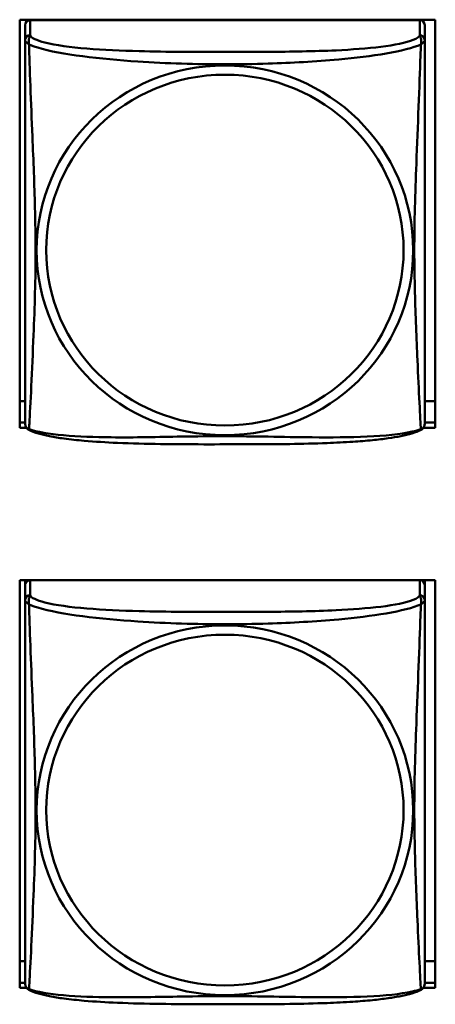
# Model space of a CAD drawing. Header units: inches. Extents: x 0.8 to 72.9, y -7.8 to 49.3.
# Tile 243 of 256: x 54.472 to 54.964, y 17.991 to 19.155. Entities that reach past the tile are written whole.
import ezdxf

# ---------------------------------------------------------------- set-up
doc = ezdxf.new("R2010")
doc.units = ezdxf.units.IN
doc.header["$MEASUREMENT"] = 0
doc.layers.add('Visible Edges(ROSSANSI)', color=7, linetype='Continuous', lineweight=50)
doc.layers.add('Visible Tangent Edges(ROSSANSI)', color=7, linetype='Continuous', lineweight=50)

msp = doc.modelspace()

# ---------------------------------------------------------------- linework, layer by layer
at = {"layer": 'Visible Edges(ROSSANSI)'}
for p, q in [((54.4723, 18.6727), (54.4723, 19.1552)), ((54.4723, 19.1552), (54.9638, 19.1552)), ((54.4788, 19.1489), (54.4788, 19.1312)), ((54.9454, 19.1547), (54.4847, 19.1547)), ((54.9513, 19.1312), (54.9513, 19.1489)), ((54.9638, 19.1552), (54.9638, 18.6727)), ((54.4788, 18.7042), (54.4723, 18.7042)), ((54.9638, 18.7042), (54.9513, 18.7042)), ((54.4723, 18.6788), (54.4788, 18.6788)), ((54.4802, 18.6727), (54.4723, 18.6727)), ((54.9638, 18.6727), (54.9498, 18.6727)), ((54.9513, 18.6788), (54.9638, 18.6788)), ((54.4723, 18.01), (54.4723, 18.4925)), ((54.4723, 18.4925), (54.9638, 18.4925)), ((54.4788, 18.4925), (54.4788, 18.4924)), ((54.4788, 18.4867), (54.4788, 18.4924)), ((54.4788, 18.4924), (54.4846, 18.4924)), ((54.4788, 18.4866), (54.4788, 18.4689)), ((54.9454, 18.4924), (54.4847, 18.4924)), ((54.9455, 18.4924), (54.9513, 18.4924)), ((54.9513, 18.4925), (54.9513, 18.4924)), ((54.9513, 18.4924), (54.9513, 18.4866)), ((54.9513, 18.4689), (54.9513, 18.4866)), ((54.9638, 18.4925), (54.9638, 18.01)), ((54.4788, 18.0419), (54.4723, 18.0419)), ((54.9638, 18.0419), (54.9513, 18.0419)), ((54.4788, 18.0162), (54.4723, 18.0162)), ((54.4723, 18.0161), (54.4788, 18.0161)), ((54.9638, 18.0162), (54.9513, 18.0162)), ((54.9513, 18.0161), (54.9638, 18.0161)), ((54.4806, 18.01), (54.4723, 18.01)), ((54.9638, 18.01), (54.9495, 18.01))]:
    msp.add_line(p, q, dxfattribs=at)
for centre, start, end in [((54.4926, 18.6783), 180, 189.1496), ((54.9375, 18.6783), 350.8504, 360), ((54.4926, 18.016), 180, 189.1496), ((54.9375, 18.016), 350.8504, 360)]:
    msp.add_arc(centre, 0.0138, start, end, dxfattribs=at)
for centre, major_axis, start_param, end_param in [((54.4847, 19.1489), (-0.00591, 0), 4.712389, 6.283185), ((54.9454, 19.1489), (0.00591, 0), 0, 1.570796), ((54.4847, 18.4866), (-0.00591, 0), 4.712389, 6.283185), ((54.9454, 18.4866), (0.00591, 0), 0, 1.570796)]:
    msp.add_ellipse(centre, major_axis=major_axis, ratio=0.981793, start_param=start_param, end_param=end_param, dxfattribs=at)
for points, knots in [([(54.4788, 19.1312), (54.4788, 19.1287), (54.4788, 19.124), (54.4788, 19.1179), (54.4788, 19.1067), (54.4788, 19.0903), (54.4788, 19.0724), (54.4788, 19.0546), (54.4788, 19.0354), (54.4788, 19.0162), (54.4788, 18.9891), (54.4788, 18.9619), (54.4788, 18.9351), (54.4788, 18.9184), (54.4788, 18.9018), (54.4788, 18.8851), (54.4788, 18.8519), (54.4788, 18.8187), (54.4788, 18.7865), (54.4788, 18.7463), (54.4788, 18.7059), (54.4788, 18.6873), (54.4788, 18.6815), (54.4788, 18.6783), (54.4788, 18.6783)], [0.325731, 0.325731, 0.325731, 0.325731, 0.404774, 0.404774, 0.404774, 0.550532, 0.550532, 0.550532, 0.69629, 0.69629, 0.69629, 0.902598, 0.902598, 0.902598, 1.03154, 1.03154, 1.03154, 1.289425, 1.289425, 1.289425, 1.610774, 1.610774, 1.610774, 1.710218, 1.710218, 1.710218, 1.710218]), ([(54.9513, 18.6783), (54.9513, 18.6783), (54.9513, 18.6791), (54.9513, 18.6808), (54.9513, 18.6855), (54.9513, 18.6964), (54.9513, 18.7102), (54.9513, 18.7241), (54.9513, 18.7406), (54.9513, 18.758), (54.9513, 18.7827), (54.9513, 18.8091), (54.9513, 18.8355), (54.9513, 18.8519), (54.9513, 18.8685), (54.9513, 18.8851), (54.9513, 18.9184), (54.9513, 18.9516), (54.9513, 18.9856), (54.9513, 19.0279), (54.9513, 19.0738), (54.9513, 19.1053), (54.9513, 19.1178), (54.9513, 19.1271), (54.9513, 19.1312)], [0.352862, 0.352862, 0.352862, 0.352862, 0.404774, 0.404774, 0.404774, 0.550532, 0.550532, 0.550532, 0.69629, 0.69629, 0.69629, 0.902598, 0.902598, 0.902598, 1.03154, 1.03154, 1.03154, 1.289425, 1.289425, 1.289425, 1.610774, 1.610774, 1.610774, 1.73735, 1.73735, 1.73735, 1.73735]), ([(54.483, 18.6702), (54.4825, 18.6705), (54.4819, 18.6708), (54.481, 18.6716), (54.4807, 18.6721), (54.48, 18.673), (54.4798, 18.6734), (54.4794, 18.6743), (54.4793, 18.6747), (54.4791, 18.6754), (54.4791, 18.6757), (54.479, 18.6761)], [0.02273771, 0.02273771, 0.02273771, 0.02273771, 0.02954865, 0.02954865, 0.03635958, 0.03635958, 0.04317052, 0.04317052, 0.04998146, 0.04998146, 0.0567924, 0.0567924, 0.0567924, 0.0567924]), ([(54.9471, 18.6702), (54.9437, 18.6684), (54.9402, 18.6671), (54.9322, 18.6647), (54.9277, 18.6636), (54.9182, 18.6617), (54.9132, 18.6609), (54.9021, 18.6593), (54.8959, 18.6586), (54.882, 18.6572), (54.8742, 18.6566), (54.8564, 18.6554), (54.8462, 18.6549), (54.8213, 18.6539), (54.8066, 18.6536), (54.7749, 18.6531), (54.7579, 18.6531), (54.7239, 18.653), (54.7069, 18.653), (54.6729, 18.653), (54.6558, 18.6531), (54.6218, 18.6536), (54.6047, 18.654), (54.5745, 18.6553), (54.5613, 18.6561), (54.5404, 18.6579), (54.5323, 18.6588), (54.5187, 18.6606), (54.513, 18.6615), (54.5029, 18.6635), (54.4985, 18.6646), (54.4902, 18.667), (54.4865, 18.6683), (54.483, 18.6702)], [-1.678204, -1.678204, -1.678204, -1.678204, -1.629815, -1.629815, -1.580861, -1.580861, -1.532583, -1.532583, -1.479316, -1.479316, -1.416961, -1.416961, -1.337799, -1.337799, -1.226353, -1.226353, -1.09702, -1.09702, -0.967687, -0.967687, -0.838354, -0.838354, -0.709022, -0.709022, -0.60577, -0.60577, -0.53827, -0.53827, -0.483941, -0.483941, -0.435529, -0.435529, -0.384876, -0.384876, -0.384876, -0.384876]), ([(54.9471, 18.6702), (54.9476, 18.6705), (54.9482, 18.6708), (54.9491, 18.6716), (54.9494, 18.6721), (54.95, 18.673), (54.9503, 18.6734), (54.9506, 18.6743), (54.9508, 18.6747), (54.951, 18.6754), (54.951, 18.6757), (54.9511, 18.6761)], [0.02273771, 0.02273771, 0.02273771, 0.02273771, 0.02954865, 0.02954865, 0.03635958, 0.03635958, 0.04317052, 0.04317052, 0.04998146, 0.04998146, 0.0567924, 0.0567924, 0.0567924, 0.0567924]), ([(54.4788, 18.4689), (54.4788, 18.4664), (54.4788, 18.4618), (54.4788, 18.4556), (54.4788, 18.4444), (54.4788, 18.428), (54.4788, 18.4101), (54.4788, 18.3923), (54.4788, 18.3731), (54.4788, 18.3539), (54.4788, 18.3268), (54.4788, 18.2996), (54.4788, 18.2729), (54.4788, 18.2561), (54.4788, 18.2395), (54.4788, 18.2229), (54.4788, 18.1896), (54.4788, 18.1564), (54.4788, 18.1242), (54.4788, 18.0841), (54.4788, 18.0436), (54.4788, 18.025), (54.4788, 18.0193), (54.4788, 18.016), (54.4788, 18.016)], [0.325731, 0.325731, 0.325731, 0.325731, 0.404774, 0.404774, 0.404774, 0.550532, 0.550532, 0.550532, 0.69629, 0.69629, 0.69629, 0.902598, 0.902598, 0.902598, 1.03154, 1.03154, 1.03154, 1.289425, 1.289425, 1.289425, 1.610774, 1.610774, 1.610774, 1.710218, 1.710218, 1.710218, 1.710218]), ([(54.9513, 18.016), (54.9513, 18.016), (54.9513, 18.0169), (54.9513, 18.0185), (54.9513, 18.0232), (54.9513, 18.0341), (54.9513, 18.048), (54.9513, 18.0618), (54.9513, 18.0784), (54.9513, 18.0958), (54.9513, 18.1204), (54.9513, 18.1468), (54.9513, 18.1732), (54.9513, 18.1897), (54.9513, 18.2063), (54.9513, 18.2229), (54.9513, 18.2561), (54.9513, 18.2894), (54.9513, 18.3233), (54.9513, 18.3657), (54.9513, 18.4115), (54.9513, 18.4431), (54.9513, 18.4555), (54.9513, 18.4649), (54.9513, 18.4689)], [0.352862, 0.352862, 0.352862, 0.352862, 0.404774, 0.404774, 0.404774, 0.550532, 0.550532, 0.550532, 0.69629, 0.69629, 0.69629, 0.902598, 0.902598, 0.902598, 1.03154, 1.03154, 1.03154, 1.289425, 1.289425, 1.289425, 1.610774, 1.610774, 1.610774, 1.73735, 1.73735, 1.73735, 1.73735]), ([(54.483, 18.0079), (54.4825, 18.0082), (54.4819, 18.0086), (54.481, 18.0094), (54.4807, 18.0098), (54.48, 18.0107), (54.4798, 18.0112), (54.4794, 18.012), (54.4793, 18.0124), (54.4791, 18.0131), (54.4791, 18.0135), (54.479, 18.0138)], [0.02273771, 0.02273771, 0.02273771, 0.02273771, 0.02954865, 0.02954865, 0.03635958, 0.03635958, 0.04317052, 0.04317052, 0.04998146, 0.04998146, 0.0567924, 0.0567924, 0.0567924, 0.0567924]), ([(54.9471, 18.0079), (54.9437, 18.0061), (54.9402, 18.0048), (54.9322, 18.0024), (54.9277, 18.0014), (54.9182, 17.9995), (54.9132, 17.9986), (54.9021, 17.9971), (54.8959, 17.9963), (54.882, 17.9949), (54.8742, 17.9943), (54.8564, 17.9931), (54.8462, 17.9926), (54.8213, 17.9917), (54.8066, 17.9913), (54.7749, 17.9909), (54.7579, 17.9908), (54.7239, 17.9907), (54.7069, 17.9907), (54.6729, 17.9908), (54.6558, 17.9909), (54.6218, 17.9914), (54.6047, 17.9918), (54.5745, 17.9931), (54.5613, 17.9938), (54.5404, 17.9957), (54.5323, 17.9965), (54.5187, 17.9983), (54.513, 17.9993), (54.5029, 18.0012), (54.4985, 18.0023), (54.4902, 18.0047), (54.4865, 18.006), (54.483, 18.0079)], [-1.678204, -1.678204, -1.678204, -1.678204, -1.629815, -1.629815, -1.580861, -1.580861, -1.532583, -1.532583, -1.479316, -1.479316, -1.416961, -1.416961, -1.337799, -1.337799, -1.226353, -1.226353, -1.09702, -1.09702, -0.967687, -0.967687, -0.838354, -0.838354, -0.709022, -0.709022, -0.60577, -0.60577, -0.53827, -0.53827, -0.483941, -0.483941, -0.435529, -0.435529, -0.384876, -0.384876, -0.384876, -0.384876]), ([(54.9471, 18.0079), (54.9476, 18.0082), (54.9482, 18.0086), (54.9491, 18.0094), (54.9494, 18.0098), (54.95, 18.0107), (54.9503, 18.0112), (54.9506, 18.012), (54.9508, 18.0124), (54.951, 18.0131), (54.951, 18.0135), (54.9511, 18.0138)], [0.02273771, 0.02273771, 0.02273771, 0.02273771, 0.02954865, 0.02954865, 0.03635958, 0.03635958, 0.04317052, 0.04317052, 0.04998146, 0.04998146, 0.0567924, 0.0567924, 0.0567924, 0.0567924])]:
    msp.add_open_spline(points, degree=3, knots=knots, dxfattribs=at)
at = {"layer": 'Visible Tangent Edges(ROSSANSI)'}
for p, q in [((54.4847, 19.137), (54.4847, 19.1547)), ((54.9454, 19.1547), (54.9454, 19.137)), ((54.4847, 18.4747), (54.4847, 18.4924)), ((54.9454, 18.4924), (54.9454, 18.4747))]:
    msp.add_line(p, q, dxfattribs=at)
for centre, major_axis, start_param, end_param in [((54.4847, 19.1312), (-0.00591, 0), 4.712389, 6.283185), ((54.9454, 19.1312), (0.00591, 0), 0, 1.570796), ((54.4847, 18.4689), (-0.00591, 0), 4.712389, 6.283185), ((54.9454, 18.4689), (0.00591, 0), 0, 1.570796)]:
    msp.add_ellipse(centre, major_axis=major_axis, ratio=0.981793, start_param=start_param, end_param=end_param, dxfattribs=at)
for centre, major_axis in [((54.715, 18.8825), (-0.2227, 0)), ((54.715, 18.8827), (-0.2113, 0)), ((54.715, 18.2202), (-0.2227, 0)), ((54.715, 18.2204), (-0.2113, 0))]:
    msp.add_ellipse(centre, major_axis=major_axis, ratio=0.981793, dxfattribs=at)
for points, knots in [([(54.4834, 19.1259), (54.4832, 19.1271), (54.483, 19.1281), (54.483, 19.1301), (54.483, 19.131), (54.4832, 19.1323), (54.4833, 19.1327), (54.4835, 19.1334), (54.4835, 19.1336), (54.4837, 19.1341), (54.4838, 19.1344), (54.484, 19.1351), (54.4842, 19.1355), (54.4845, 19.1363), (54.4846, 19.1366), (54.4847, 19.137)], [-0.00026741, -0.00026741, -0.00026741, -0.00026741, 0.01456352, 0.01456352, 0.03151317, 0.03151317, 0.04210669, 0.04210669, 0.04740346, 0.04740346, 0.05587828, 0.05587828, 0.06943799, 0.06943799, 0.0844808, 0.0844808, 0.0844808, 0.0844808]), ([(54.9454, 19.137), (54.9448, 19.135), (54.9421, 19.1331), (54.9377, 19.1313), (54.9295, 19.128), (54.9156, 19.1253), (54.8995, 19.1232), (54.8833, 19.1212), (54.8651, 19.1199), (54.8465, 19.119), (54.8202, 19.1178), (54.7929, 19.1174), (54.7658, 19.1172), (54.7489, 19.1171), (54.732, 19.1171), (54.715, 19.1171), (54.6812, 19.1171), (54.6473, 19.1171), (54.6136, 19.118), (54.5716, 19.1191), (54.5277, 19.1218), (54.5022, 19.1282), (54.4921, 19.1308), (54.4857, 19.1339), (54.4847, 19.137)], [0.325731, 0.325731, 0.325731, 0.325731, 0.404774, 0.404774, 0.404774, 0.550532, 0.550532, 0.550532, 0.69629, 0.69629, 0.69629, 0.902598, 0.902598, 0.902598, 1.03154, 1.03154, 1.03154, 1.289425, 1.289425, 1.289425, 1.610774, 1.610774, 1.610774, 1.73735, 1.73735, 1.73735, 1.73735]), ([(54.9454, 19.137), (54.9454, 19.1366), (54.9456, 19.1363), (54.9459, 19.1355), (54.9461, 19.1351), (54.9463, 19.1344), (54.9464, 19.1341), (54.9466, 19.1336), (54.9466, 19.1334), (54.9468, 19.1327), (54.9469, 19.1323), (54.9471, 19.131), (54.9471, 19.1301), (54.947, 19.1281), (54.9469, 19.1271), (54.9467, 19.1259)], [-0.0844808, -0.0844808, -0.0844808, -0.0844808, -0.06943799, -0.06943799, -0.05587828, -0.05587828, -0.04740346, -0.04740346, -0.04210669, -0.04210669, -0.03151317, -0.03151317, -0.01456352, -0.01456352, 0.00026741, 0.00026741, 0.00026741, 0.00026741]), ([(54.4788, 19.1312), (54.4788, 19.1309), (54.4788, 19.1307), (54.4789, 19.1303), (54.4789, 19.1301), (54.4791, 19.1298), (54.4791, 19.1296), (54.4793, 19.1294), (54.4794, 19.1294), (54.4796, 19.1291), (54.4798, 19.1289), (54.4803, 19.1284), (54.4808, 19.128), (54.482, 19.127), (54.4826, 19.1265), (54.4834, 19.1259)], [-0.0844808, -0.0844808, -0.0844808, -0.0844808, -0.06943799, -0.06943799, -0.05587828, -0.05587828, -0.04740346, -0.04740346, -0.04210669, -0.04210669, -0.03151317, -0.03151317, -0.01456352, -0.01456352, 0.00026741, 0.00026741, 0.00026741, 0.00026741]), ([(54.4834, 18.671), (54.4835, 18.6726), (54.4836, 18.6749), (54.4838, 18.6778), (54.4849, 18.6976), (54.487, 18.7408), (54.4887, 18.7823), (54.4901, 18.8156), (54.4911, 18.8491), (54.4911, 18.8825), (54.4911, 18.8993), (54.4908, 18.916), (54.4904, 18.933), (54.4897, 18.9602), (54.4886, 18.9883), (54.4874, 19.0169), (54.4866, 19.0371), (54.4857, 19.0575), (54.485, 19.0768), (54.4843, 19.0959), (54.4837, 19.1136), (54.4834, 19.1259)], [-1.657319, -1.657319, -1.657319, -1.657319, -1.610774, -1.610774, -1.610774, -1.289425, -1.289425, -1.289425, -1.03154, -1.03154, -1.03154, -0.902598, -0.902598, -0.902598, -0.69629, -0.69629, -0.69629, -0.550532, -0.550532, -0.550532, -0.405761, -0.405761, -0.405761, -0.405761]), ([(54.4834, 19.1259), (54.4862, 19.1246), (54.4897, 19.1234), (54.4937, 19.1222), (54.5213, 19.1138), (54.5683, 19.1087), (54.6119, 19.1058), (54.6468, 19.1035), (54.681, 19.1025), (54.715, 19.1025), (54.7321, 19.1025), (54.7491, 19.1027), (54.7663, 19.1033), (54.7938, 19.1041), (54.8219, 19.1057), (54.8496, 19.1083), (54.8691, 19.1101), (54.8885, 19.1124), (54.9058, 19.1153), (54.923, 19.1183), (54.9379, 19.1219), (54.9467, 19.1259)], [-1.657319, -1.657319, -1.657319, -1.657319, -1.610774, -1.610774, -1.610774, -1.289425, -1.289425, -1.289425, -1.03154, -1.03154, -1.03154, -0.902598, -0.902598, -0.902598, -0.69629, -0.69629, -0.69629, -0.550532, -0.550532, -0.550532, -0.405761, -0.405761, -0.405761, -0.405761]), ([(54.9467, 19.1259), (54.9466, 19.122), (54.9465, 19.1174), (54.9463, 19.1124), (54.9452, 19.078), (54.9431, 19.0288), (54.9414, 18.9849), (54.94, 18.9496), (54.939, 18.916), (54.939, 18.8825), (54.939, 18.8658), (54.9393, 18.8491), (54.9397, 18.8324), (54.9404, 18.8056), (54.9415, 18.7784), (54.9427, 18.7527), (54.9435, 18.7345), (54.9444, 18.717), (54.9451, 18.7022), (54.9458, 18.6876), (54.9464, 18.676), (54.9467, 18.671)], [-1.657319, -1.657319, -1.657319, -1.657319, -1.610774, -1.610774, -1.610774, -1.289425, -1.289425, -1.289425, -1.03154, -1.03154, -1.03154, -0.902598, -0.902598, -0.902598, -0.69629, -0.69629, -0.69629, -0.550532, -0.550532, -0.550532, -0.405761, -0.405761, -0.405761, -0.405761]), ([(54.9467, 19.1259), (54.9475, 19.1265), (54.9481, 19.127), (54.9493, 19.128), (54.9497, 19.1284), (54.9503, 19.1289), (54.9505, 19.1291), (54.9507, 19.1294), (54.9508, 19.1294), (54.9509, 19.1296), (54.951, 19.1298), (54.9512, 19.1301), (54.9512, 19.1303), (54.9513, 19.1307), (54.9513, 19.1309), (54.9513, 19.1312)], [-0.00026741, -0.00026741, -0.00026741, -0.00026741, 0.01456352, 0.01456352, 0.03151317, 0.03151317, 0.04210669, 0.04210669, 0.04740346, 0.04740346, 0.05587828, 0.05587828, 0.06943799, 0.06943799, 0.0844808, 0.0844808, 0.0844808, 0.0844808]), ([(54.4834, 18.671), (54.4826, 18.6712), (54.482, 18.6715), (54.4808, 18.6722), (54.4803, 18.6728), (54.4798, 18.6737), (54.4796, 18.674), (54.4794, 18.6746), (54.4793, 18.6748), (54.4791, 18.6753), (54.4791, 18.6756), (54.479, 18.676), (54.479, 18.676), (54.479, 18.6761)], [-0.00026741, -0.00026741, -0.00026741, -0.00026741, 0.01456352, 0.01456352, 0.03151317, 0.03151317, 0.04210669, 0.04210669, 0.04740346, 0.04740346, 0.05587828, 0.05587828, 0.0567924, 0.0567924, 0.0567924, 0.0567924]), ([(54.483, 18.6702), (54.483, 18.6702), (54.483, 18.6702), (54.483, 18.6704), (54.4832, 18.6706), (54.4834, 18.671)], [-0.02273771, -0.02273771, -0.02273771, -0.02273771, -0.01456352, -0.01456352, 0.00026741, 0.00026741, 0.00026741, 0.00026741]), ([(54.9467, 18.671), (54.9439, 18.6699), (54.9404, 18.6689), (54.9364, 18.668), (54.9088, 18.6618), (54.8618, 18.6609), (54.8182, 18.6613), (54.7833, 18.6617), (54.7491, 18.6626), (54.715, 18.6626), (54.698, 18.6626), (54.681, 18.6624), (54.6638, 18.6622), (54.6363, 18.6617), (54.6082, 18.661), (54.5805, 18.6613), (54.5609, 18.6615), (54.5416, 18.6621), (54.5243, 18.6637), (54.5071, 18.6652), (54.4922, 18.6677), (54.4834, 18.671)], [-1.657319, -1.657319, -1.657319, -1.657319, -1.610774, -1.610774, -1.610774, -1.289425, -1.289425, -1.289425, -1.03154, -1.03154, -1.03154, -0.902598, -0.902598, -0.902598, -0.69629, -0.69629, -0.69629, -0.550532, -0.550532, -0.550532, -0.405761, -0.405761, -0.405761, -0.405761]), ([(54.9511, 18.6761), (54.9511, 18.676), (54.9511, 18.676), (54.951, 18.6756), (54.9509, 18.6753), (54.9508, 18.6748), (54.9507, 18.6746), (54.9505, 18.674), (54.9503, 18.6737), (54.9497, 18.6728), (54.9493, 18.6722), (54.9481, 18.6715), (54.9475, 18.6712), (54.9467, 18.671)], [-0.0567924, -0.0567924, -0.0567924, -0.0567924, -0.05587828, -0.05587828, -0.04740346, -0.04740346, -0.04210669, -0.04210669, -0.03151317, -0.03151317, -0.01456352, -0.01456352, 0.00026741, 0.00026741, 0.00026741, 0.00026741]), ([(54.9467, 18.671), (54.9469, 18.6706), (54.947, 18.6704), (54.9471, 18.6702), (54.9471, 18.6702), (54.9471, 18.6702)], [-0.00026741, -0.00026741, -0.00026741, -0.00026741, 0.01456352, 0.01456352, 0.02273771, 0.02273771, 0.02273771, 0.02273771]), ([(54.4834, 18.4637), (54.4832, 18.4648), (54.483, 18.4658), (54.483, 18.4678), (54.483, 18.4687), (54.4832, 18.47), (54.4833, 18.4705), (54.4835, 18.4711), (54.4835, 18.4713), (54.4837, 18.4718), (54.4838, 18.4721), (54.484, 18.4728), (54.4842, 18.4732), (54.4845, 18.474), (54.4846, 18.4744), (54.4847, 18.4747)], [-0.00026741, -0.00026741, -0.00026741, -0.00026741, 0.01456352, 0.01456352, 0.03151317, 0.03151317, 0.04210669, 0.04210669, 0.04740346, 0.04740346, 0.05587828, 0.05587828, 0.06943799, 0.06943799, 0.0844808, 0.0844808, 0.0844808, 0.0844808]), ([(54.9454, 18.4747), (54.9448, 18.4728), (54.9421, 18.4708), (54.9377, 18.469), (54.9295, 18.4657), (54.9156, 18.463), (54.8995, 18.461), (54.8833, 18.459), (54.8651, 18.4577), (54.8465, 18.4568), (54.8202, 18.4555), (54.7929, 18.4551), (54.7658, 18.4549), (54.7489, 18.4548), (54.732, 18.4548), (54.715, 18.4548), (54.6812, 18.4548), (54.6473, 18.4548), (54.6136, 18.4557), (54.5716, 18.4568), (54.5277, 18.4595), (54.5022, 18.466), (54.4921, 18.4685), (54.4857, 18.4716), (54.4847, 18.4747)], [0.325731, 0.325731, 0.325731, 0.325731, 0.404774, 0.404774, 0.404774, 0.550532, 0.550532, 0.550532, 0.69629, 0.69629, 0.69629, 0.902598, 0.902598, 0.902598, 1.03154, 1.03154, 1.03154, 1.289425, 1.289425, 1.289425, 1.610774, 1.610774, 1.610774, 1.73735, 1.73735, 1.73735, 1.73735]), ([(54.9454, 18.4747), (54.9454, 18.4744), (54.9456, 18.474), (54.9459, 18.4732), (54.9461, 18.4728), (54.9463, 18.4721), (54.9464, 18.4718), (54.9466, 18.4713), (54.9466, 18.4711), (54.9468, 18.4705), (54.9469, 18.47), (54.9471, 18.4687), (54.9471, 18.4678), (54.947, 18.4658), (54.9469, 18.4648), (54.9467, 18.4637)], [-0.0844808, -0.0844808, -0.0844808, -0.0844808, -0.06943799, -0.06943799, -0.05587828, -0.05587828, -0.04740346, -0.04740346, -0.04210669, -0.04210669, -0.03151317, -0.03151317, -0.01456352, -0.01456352, 0.00026741, 0.00026741, 0.00026741, 0.00026741]), ([(54.4788, 18.4689), (54.4788, 18.4687), (54.4788, 18.4684), (54.4789, 18.468), (54.4789, 18.4678), (54.4791, 18.4675), (54.4791, 18.4674), (54.4793, 18.4672), (54.4794, 18.4671), (54.4796, 18.4668), (54.4798, 18.4666), (54.4803, 18.4661), (54.4808, 18.4657), (54.482, 18.4648), (54.4826, 18.4643), (54.4834, 18.4637)], [-0.0844808, -0.0844808, -0.0844808, -0.0844808, -0.06943799, -0.06943799, -0.05587828, -0.05587828, -0.04740346, -0.04740346, -0.04210669, -0.04210669, -0.03151317, -0.03151317, -0.01456352, -0.01456352, 0.00026741, 0.00026741, 0.00026741, 0.00026741]), ([(54.4834, 18.0087), (54.4835, 18.0103), (54.4836, 18.0126), (54.4838, 18.0155), (54.4849, 18.0353), (54.487, 18.0785), (54.4887, 18.12), (54.4901, 18.1533), (54.4911, 18.1868), (54.4911, 18.2203), (54.4911, 18.237), (54.4908, 18.2538), (54.4904, 18.2708), (54.4897, 18.298), (54.4886, 18.326), (54.4874, 18.3546), (54.4866, 18.3748), (54.4857, 18.3953), (54.485, 18.4145), (54.4843, 18.4336), (54.4837, 18.4513), (54.4834, 18.4637)], [-1.657319, -1.657319, -1.657319, -1.657319, -1.610774, -1.610774, -1.610774, -1.289425, -1.289425, -1.289425, -1.03154, -1.03154, -1.03154, -0.902598, -0.902598, -0.902598, -0.69629, -0.69629, -0.69629, -0.550532, -0.550532, -0.550532, -0.405761, -0.405761, -0.405761, -0.405761]), ([(54.4834, 18.4637), (54.4862, 18.4624), (54.4897, 18.4611), (54.4937, 18.4599), (54.5213, 18.4515), (54.5683, 18.4464), (54.6119, 18.4435), (54.6468, 18.4412), (54.681, 18.4402), (54.715, 18.4402), (54.7321, 18.4402), (54.7491, 18.4405), (54.7663, 18.441), (54.7938, 18.4419), (54.8219, 18.4435), (54.8496, 18.446), (54.8691, 18.4478), (54.8885, 18.4501), (54.9058, 18.4531), (54.923, 18.456), (54.9379, 18.4597), (54.9467, 18.4637)], [-1.657319, -1.657319, -1.657319, -1.657319, -1.610774, -1.610774, -1.610774, -1.289425, -1.289425, -1.289425, -1.03154, -1.03154, -1.03154, -0.902598, -0.902598, -0.902598, -0.69629, -0.69629, -0.69629, -0.550532, -0.550532, -0.550532, -0.405761, -0.405761, -0.405761, -0.405761]), ([(54.9467, 18.4637), (54.9466, 18.4597), (54.9465, 18.4551), (54.9463, 18.4502), (54.9452, 18.4158), (54.9431, 18.3666), (54.9414, 18.3226), (54.94, 18.2873), (54.939, 18.2537), (54.939, 18.2203), (54.939, 18.2035), (54.9393, 18.1868), (54.9397, 18.1701), (54.9404, 18.1433), (54.9415, 18.1162), (54.9427, 18.0904), (54.9435, 18.0722), (54.9444, 18.0547), (54.9451, 18.04), (54.9458, 18.0253), (54.9464, 18.0137), (54.9467, 18.0087)], [-1.657319, -1.657319, -1.657319, -1.657319, -1.610774, -1.610774, -1.610774, -1.289425, -1.289425, -1.289425, -1.03154, -1.03154, -1.03154, -0.902598, -0.902598, -0.902598, -0.69629, -0.69629, -0.69629, -0.550532, -0.550532, -0.550532, -0.405761, -0.405761, -0.405761, -0.405761]), ([(54.9467, 18.4637), (54.9475, 18.4643), (54.9481, 18.4648), (54.9493, 18.4657), (54.9497, 18.4661), (54.9503, 18.4666), (54.9505, 18.4668), (54.9507, 18.4671), (54.9508, 18.4672), (54.9509, 18.4674), (54.951, 18.4675), (54.9512, 18.4678), (54.9512, 18.468), (54.9513, 18.4684), (54.9513, 18.4687), (54.9513, 18.4689)], [-0.00026741, -0.00026741, -0.00026741, -0.00026741, 0.01456352, 0.01456352, 0.03151317, 0.03151317, 0.04210669, 0.04210669, 0.04740346, 0.04740346, 0.05587828, 0.05587828, 0.06943799, 0.06943799, 0.0844808, 0.0844808, 0.0844808, 0.0844808]), ([(54.4834, 18.0087), (54.4826, 18.0089), (54.482, 18.0092), (54.4808, 18.01), (54.4803, 18.0105), (54.4798, 18.0114), (54.4796, 18.0118), (54.4794, 18.0123), (54.4793, 18.0125), (54.4791, 18.0131), (54.4791, 18.0134), (54.479, 18.0137), (54.479, 18.0138), (54.479, 18.0138)], [-0.00026741, -0.00026741, -0.00026741, -0.00026741, 0.01456352, 0.01456352, 0.03151317, 0.03151317, 0.04210669, 0.04210669, 0.04740346, 0.04740346, 0.05587828, 0.05587828, 0.0567924, 0.0567924, 0.0567924, 0.0567924]), ([(54.483, 18.0079), (54.483, 18.0079), (54.483, 18.0079), (54.483, 18.0081), (54.4832, 18.0084), (54.4834, 18.0087)], [-0.02273771, -0.02273771, -0.02273771, -0.02273771, -0.01456352, -0.01456352, 0.00026741, 0.00026741, 0.00026741, 0.00026741]), ([(54.9467, 18.0087), (54.9439, 18.0077), (54.9404, 18.0067), (54.9364, 18.0058), (54.9088, 17.9996), (54.8618, 17.9986), (54.8182, 17.9991), (54.7833, 17.9994), (54.7491, 18.0004), (54.715, 18.0004), (54.698, 18.0004), (54.681, 18.0002), (54.6638, 17.9999), (54.6363, 17.9994), (54.6082, 17.9988), (54.5805, 17.999), (54.5609, 17.9992), (54.5416, 17.9998), (54.5243, 18.0014), (54.5071, 18.0029), (54.4922, 18.0054), (54.4834, 18.0087)], [-1.657319, -1.657319, -1.657319, -1.657319, -1.610774, -1.610774, -1.610774, -1.289425, -1.289425, -1.289425, -1.03154, -1.03154, -1.03154, -0.902598, -0.902598, -0.902598, -0.69629, -0.69629, -0.69629, -0.550532, -0.550532, -0.550532, -0.405761, -0.405761, -0.405761, -0.405761]), ([(54.9511, 18.0138), (54.9511, 18.0138), (54.9511, 18.0137), (54.951, 18.0134), (54.9509, 18.0131), (54.9508, 18.0125), (54.9507, 18.0123), (54.9505, 18.0118), (54.9503, 18.0114), (54.9497, 18.0105), (54.9493, 18.01), (54.9481, 18.0092), (54.9475, 18.0089), (54.9467, 18.0087)], [-0.0567924, -0.0567924, -0.0567924, -0.0567924, -0.05587828, -0.05587828, -0.04740346, -0.04740346, -0.04210669, -0.04210669, -0.03151317, -0.03151317, -0.01456352, -0.01456352, 0.00026741, 0.00026741, 0.00026741, 0.00026741]), ([(54.9467, 18.0087), (54.9469, 18.0084), (54.947, 18.0081), (54.9471, 18.0079), (54.9471, 18.0079), (54.9471, 18.0079)], [-0.00026741, -0.00026741, -0.00026741, -0.00026741, 0.01456352, 0.01456352, 0.02273771, 0.02273771, 0.02273771, 0.02273771])]:
    msp.add_open_spline(points, degree=3, knots=knots, dxfattribs=at)

doc.saveas('drawing.dxf')
